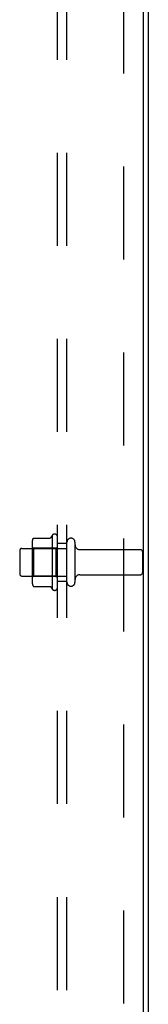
# Model space of a CAD drawing. Header units: inches. Extents: x 0 to 224, y 0 to 145.
# Tile 86 of 125: x 197.68 to 199.38, y 63.16 to 76.18. Entities that reach past the tile are written whole.
import ezdxf

# ---------------------------------------------------------------- set-up
doc = ezdxf.new("R2010")
doc.units = ezdxf.units.IN
doc.header["$LTSCALE"] = 12.302632
doc.header["$MEASUREMENT"] = 0
doc.linetypes.add('HIDDEN', pattern=[0.2, 0.1, -0.1])
doc.layers.get('0').update_dxf_attribs({"linetype": 'CONTINUOUS'})
doc.layers.add('02___PRT_ALL_AXES', color=7, linetype='CONTINUOUS')
doc.layers.add('DEFAULT_2', color=8, linetype='HIDDEN')

msp = doc.modelspace()

# ---------------------------------------------------------------- linework, layer by layer
at = {"color": 3, "linetype": 'Continuous'}
for p, q in [((199.317, 51.897), (199.317, 86.111)), ((199.38, 86.118), (199.38, 51.89))]:
    msp.add_line(p, q, dxfattribs=at)
at = {"layer": '02___PRT_ALL_AXES', "color": 8, "linetype": 'HIDDEN'}
for p, q in [((198.11, 69.36), (198.11, 68.648)), ((198.18, 68.67), (198.18, 69.338)), ((197.71, 69.187), (198.305, 69.187)), ((198.305, 68.821), (198.305, 69.187)), ((198.474, 69.17), (199.275, 69.17)), ((197.71, 68.821), (198.305, 68.821)), ((198.474, 68.838), (199.275, 68.838))]:
    msp.add_line(p, q, dxfattribs=at)
for centre, radius, start, end in [((198.71, 69.004), 0.698, 149.3369, 152.3186), ((198.142, 69.338), 0.0384, 0, 145.5503), ((198.71, 69.004), 0.698, 207.6814, 210.6631), ((198.142, 68.67), 0.0384, 214.4497, 360)]:
    msp.add_arc(centre, radius, start, end, dxfattribs=at)
at = {"layer": 'DEFAULT_2', "color": 8, "linetype": 'HIDDEN'}
for p, q in [((198.18, 53.504), (198.18, 84.504)), ((198.305, 53.504), (198.305, 84.504)), ((199.055, 55.785), (199.055, 82.223)), ((197.865, 69.323), (198.084, 69.323)), ((197.68, 69.157), (197.68, 68.851)), ((197.844, 69.26), (197.844, 68.749)), ((197.864, 69.188), (197.844, 69.208)), ((197.864, 69.188), (197.864, 68.821)), ((198.16, 69.188), (197.864, 69.188)), ((198.16, 69.188), (198.18, 69.208)), ((198.16, 69.188), (198.16, 68.821)), ((198.18, 69.254), (198.305, 69.254)), ((198.411, 69.269), (198.411, 68.74)), ((199.305, 69.14), (199.305, 68.868)), ((197.864, 68.821), (197.844, 68.801)), ((198.16, 68.821), (197.864, 68.821)), ((198.16, 68.821), (198.18, 68.801)), ((198.18, 68.754), (198.305, 68.754)), ((197.865, 68.685), (198.084, 68.685))]:
    msp.add_line(p, q, dxfattribs=at)
for points in [[(197.856, 69.317), (197.857, 69.319), (197.858, 69.32), (197.859, 69.321), (197.861, 69.322), (197.862, 69.323), (197.864, 69.323), (197.865, 69.323)], [(198.092, 69.328), (198.092, 69.328), (198.092, 69.328), (198.092, 69.328), (198.092, 69.327), (198.092, 69.327), (198.091, 69.327), (198.091, 69.326), (198.091, 69.326), (198.09, 69.326), (198.09, 69.325), (198.09, 69.325), (198.089, 69.325), (198.089, 69.324), (198.088, 69.324), (198.087, 69.324), (198.086, 69.323), (198.085, 69.323), (198.084, 69.323)], [(197.856, 68.691), (197.857, 68.69), (197.858, 68.689), (197.859, 68.687), (197.861, 68.686), (197.862, 68.686), (197.864, 68.685), (197.865, 68.685)], [(198.084, 68.685), (198.085, 68.685), (198.086, 68.685), (198.087, 68.685), (198.088, 68.684), (198.089, 68.684), (198.089, 68.684), (198.09, 68.683), (198.09, 68.683), (198.09, 68.683), (198.091, 68.682), (198.091, 68.682), (198.091, 68.682), (198.092, 68.681), (198.092, 68.681), (198.092, 68.681), (198.092, 68.681), (198.092, 68.68), (198.092, 68.68)]]:
    msp.add_lwpolyline(points, dxfattribs=at)
for centre, radius, start, end in [((197.985, 69.26), 0.141, 156.05, 180), ((198.358, 69.269), 0.053, 0, 180), ((197.71, 69.157), 0.03, 90, 180), ((198.474, 69.233), 0.0625, 180, 270), ((199.275, 69.14), 0.03, 0, 90), ((197.71, 68.851), 0.03, 180, 270), ((198.474, 68.776), 0.0625, 90, 180), ((199.275, 68.868), 0.03, 270, 360), ((197.985, 68.749), 0.141, 180, 203.95), ((198.358, 68.74), 0.053, 180, 360)]:
    msp.add_arc(centre, radius, start, end, dxfattribs=at)

doc.saveas('drawing.dxf')
